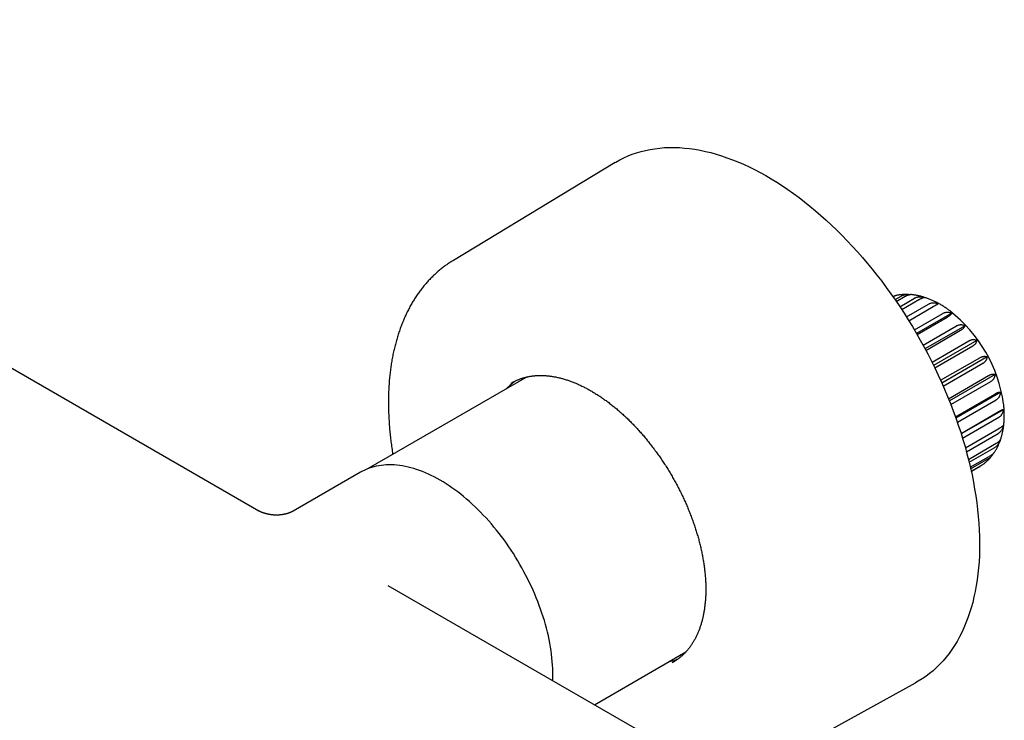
# Model space of a CAD drawing. Header units: millimetres. Extents: x 8 to 797, y 10 to 436.
# Tile 9 of 11: x 690 to 797, y 111 to 187. Entities that reach past the tile are written whole.
import ezdxf

# ---------------------------------------------------------------- set-up
doc = ezdxf.new("R2010")
doc.units = ezdxf.units.MM

msp = doc.modelspace()

# ---------------------------------------------------------------- linework, layer by layer
at = {"color": 7, "linetype": 'Continuous', "lineweight": 30}
for p, q in [((716.15, 133.72), (624.08, 186.87)), ((754.69, 171.42), (737.2, 160.84)), ((784.96, 156.59), (785.63, 156.98)), ((785.1, 156.39), (786.07, 156.95)), ((785.48, 155.82), (787.07, 156.75)), ((785.68, 155.51), (787.55, 156.59)), ((786.19, 154.72), (788.59, 156.11)), ((786.45, 154.31), (789.08, 155.83)), ((787.05, 153.32), (790.13, 155.1)), ((791.12, 155.12), (787.29, 152.91)), ((787.34, 152.82), (790.6, 154.71)), ((787.99, 151.67), (791.61, 153.75)), ((792.53, 153.77), (788.2, 151.28)), ((788.3, 151.1), (792.05, 153.27)), ((788.96, 149.82), (792.96, 152.14)), ((793.81, 152.17), (789.13, 149.47)), ((789.26, 149.21), (793.36, 151.58)), ((789.89, 147.86), (794.14, 150.31)), ((794.92, 150.39), (790.03, 147.56)), ((790.17, 147.23), (794.46, 149.71)), ((745.17, 148.23), (727.99, 138.31)), ((790.75, 145.86), (795.08, 148.37)), ((795.79, 148.5), (790.84, 145.64)), ((791, 145.24), (795.33, 147.74)), ((791.49, 143.92), (795.75, 146.38)), ((796.4, 146.58), (791.54, 143.78)), ((791.7, 143.33), (795.9, 145.76)), ((792.1, 142.12), (796.12, 144.45)), ((796.71, 144.72), (792.11, 142.07)), ((792.26, 141.6), (796.17, 143.86)), ((792.57, 140.56), (796.17, 142.64)), ((792.68, 140.13), (796.12, 142.11)), ((792.9, 139.31), (795.9, 141.05)), ((792.97, 139), (795.75, 140.6)), ((793.1, 138.45), (795.33, 139.74)), ((793.14, 138.27), (795.08, 139.39)), ((793.2, 138.03), (794.46, 138.77)), ((793.2, 138), (794.14, 138.54)), ((793.2, 138), (794.04, 138.48)), ((727.15, 137.91), (719.89, 133.72)), ((760.27, 108.25), (730.16, 125.63)), ((752.45, 112.77), (762.35, 118.48)), ((769.27, 105.27), (787.18, 115.13))]:
    msp.add_line(p, q, dxfattribs=at)
at = {"color": 7, "linetype": 'Continuous', "lineweight": 30, "flags": 128}
for points in [[(754.69, 171.42), (754.77, 171.47), (755.2, 171.71), (755.64, 171.93), (756.09, 172.13), (756.55, 172.31), (757.02, 172.47), (757.5, 172.62), (757.99, 172.74), (758.49, 172.84), (758.99, 172.92), (759.51, 172.98), (760.03, 173.03), (760.56, 173.05), (761.1, 173.05), (761.65, 173.03), (762.2, 172.99), (762.75, 172.93), (763.32, 172.85), (763.89, 172.75), (764.46, 172.63), (765.04, 172.49), (765.62, 172.32), (766.21, 172.14), (766.79, 171.94), (767.39, 171.72), (767.98, 171.48), (768.58, 171.23), (769.18, 170.95), (769.78, 170.65), (770.38, 170.34), (770.98, 170), (771.58, 169.65), (772.18, 169.28), (772.78, 168.89), (773.38, 168.49), (773.98, 168.06), (774.58, 167.63), (775.17, 167.17), (775.76, 166.7), (776.35, 166.21), (776.93, 165.7), (777.51, 165.19), (778.09, 164.65), (778.66, 164.1), (779.23, 163.54)], [(779.23, 163.54), (779.79, 162.96), (780.34, 162.37), (780.89, 161.77), (781.43, 161.15), (781.96, 160.53), (782.49, 159.89), (783.01, 159.24), (783.52, 158.57), (784.02, 157.9), (784.52, 157.22), (785, 156.53), (785.47, 155.83), (785.94, 155.12), (786.39, 154.4), (786.84, 153.67), (787.27, 152.94), (787.69, 152.2), (788.11, 151.46), (788.51, 150.71), (788.89, 149.95), (789.27, 149.2), (789.63, 148.43), (789.98, 147.66), (790.32, 146.89), (790.64, 146.12), (790.95, 145.35), (791.25, 144.57), (791.54, 143.8), (791.8, 143.02), (792.06, 142.24), (792.3, 141.47), (792.53, 140.69), (792.74, 139.92), (792.94, 139.15), (793.12, 138.38), (793.29, 137.62), (793.44, 136.86), (793.57, 136.1), (793.69, 135.35), (793.8, 134.61), (793.89, 133.87), (793.96, 133.14), (794.02, 132.41), (794.07, 131.69), (794.09, 130.98), (794.11, 130.28), (794.1, 129.59), (794.08, 128.91), (794.05, 128.23), (794, 127.57), (793.93, 126.92), (793.85, 126.28), (793.75, 125.65), (793.63, 125.03), (793.5, 124.43), (793.36, 123.84), (793.2, 123.26), (793.03, 122.7), (792.84, 122.15), (792.63, 121.61), (792.41, 121.09), (792.18, 120.59), (791.93, 120.1), (791.67, 119.62), (791.39, 119.17), (791.1, 118.73), (790.8, 118.3), (790.48, 117.9), (790.15, 117.51), (789.8, 117.14), (789.45, 116.78), (789.08, 116.45), (788.69, 116.13), (788.3, 115.83), (787.89, 115.56), (787.48, 115.3), (787.18, 115.13)], [(743.42, 147.54), (743.47, 147.56), (743.61, 147.65)], [(747.96, 115.36), (747.96, 115.56), (747.97, 115.93), (747.96, 116.3), (747.95, 116.68), (747.93, 117.06), (747.9, 117.44), (747.86, 117.83), (747.82, 118.22), (747.76, 118.61), (747.7, 119.01), (747.63, 119.41), (747.55, 119.81), (747.47, 120.22), (747.37, 120.63), (747.27, 121.04), (747.16, 121.44), (747.04, 121.86), (746.91, 122.27), (746.78, 122.68), (746.64, 123.09), (746.49, 123.5), (746.33, 123.92), (746.17, 124.33), (746, 124.74), (745.82, 125.15), (745.64, 125.55), (745.45, 125.96), (745.25, 126.36), (745.05, 126.76), (744.83, 127.16), (744.62, 127.56), (744.4, 127.95), (744.17, 128.34), (743.93, 128.73), (743.69, 129.11), (743.45, 129.49), (743.2, 129.86), (742.94, 130.23), (742.68, 130.59), (742.41, 130.95), (742.14, 131.3), (741.87, 131.65), (741.59, 131.99), (741.31, 132.32), (741.02, 132.65), (740.73, 132.97), (740.44, 133.29), (740.14, 133.6), (739.84, 133.9), (739.54, 134.19), (739.23, 134.48), (738.93, 134.75), (738.62, 135.02), (738.31, 135.28), (737.99, 135.54), (737.68, 135.78), (737.36, 136.02), (737.05, 136.24), (736.73, 136.46), (736.41, 136.67), (736.09, 136.87), (735.77, 137.06), (735.45, 137.24), (735.13, 137.41), (734.81, 137.57), (734.5, 137.72), (734.18, 137.85), (733.86, 137.98), (733.55, 138.1), (733.23, 138.21), (732.92, 138.31), (732.61, 138.4), (732.31, 138.48), (732, 138.54), (731.7, 138.6), (731.4, 138.64), (731.1, 138.68), (730.81, 138.7), (730.52, 138.72), (730.23, 138.72), (729.95, 138.71), (729.67, 138.69), (729.4, 138.66), (729.13, 138.62), (728.86, 138.57), (728.6, 138.51), (728.34, 138.43), (728.09, 138.35), (727.85, 138.25), (727.61, 138.15), (727.37, 138.04), (727.15, 137.91)], [(761.06, 117.42), (761.03, 117.4), (760.87, 117.31)]]:
    msp.add_lwpolyline(points, dxfattribs=at)
at = {"color": 7, "linetype": 'Continuous', "lineweight": 30}
msp.add_arc((781.32, 143.14), 15.53, 8.0585, 51.8996, dxfattribs=at)
for points, knots in [([(737.2, 160.84), (737.15, 160.81), (737.04, 160.74), (736.86, 160.63), (736.67, 160.5), (736.48, 160.37), (736.3, 160.24), (736.11, 160.1), (735.93, 159.96), (735.75, 159.81), (735.57, 159.66), (735.4, 159.51), (735.23, 159.35), (735.06, 159.19), (734.89, 159.03), (734.73, 158.86), (734.56, 158.69), (734.4, 158.52), (734.25, 158.34), (734.09, 158.16), (733.94, 157.97), (733.79, 157.79), (733.64, 157.59), (733.5, 157.4), (733.36, 157.2), (733.22, 157), (733.08, 156.79), (732.95, 156.58), (732.82, 156.37), (732.7, 156.16), (732.57, 155.94), (732.45, 155.72), (732.33, 155.49), (732.22, 155.26), (732.1, 155.03), (731.99, 154.8), (731.89, 154.56), (731.79, 154.32), (731.69, 154.07), (731.59, 153.83), (731.49, 153.58), (731.4, 153.32), (731.32, 153.07), (731.23, 152.81), (731.15, 152.55), (731.07, 152.29), (731, 152.02), (730.93, 151.75), (730.86, 151.48), (730.79, 151.21), (730.73, 150.93), (730.67, 150.65), (730.62, 150.37), (730.56, 150.09), (730.51, 149.8), (730.47, 149.51), (730.43, 149.22), (730.39, 148.93), (730.35, 148.63), (730.32, 148.34), (730.29, 148.04), (730.26, 147.74), (730.24, 147.43), (730.22, 147.13), (730.21, 146.82), (730.19, 146.52), (730.18, 146.21), (730.18, 145.89), (730.18, 145.58), (730.18, 145.27), (730.18, 144.95), (730.19, 144.63), (730.2, 144.31), (730.21, 143.99), (730.23, 143.67), (730.25, 143.34), (730.27, 143.02), (730.3, 142.69), (730.32, 142.37), (730.36, 142.04), (730.39, 141.71), (730.43, 141.38), (730.47, 141.05), (730.52, 140.71), (730.57, 140.38), (730.61, 140.09), (730.64, 139.91), (730.65, 139.85)], [0, 0, 0, 0, 0.0079657, 0.0193492, 0.0307346, 0.0421232, 0.0535163, 0.064915, 0.0763207, 0.0877345, 0.0991577, 0.1105912, 0.1220363, 0.133494, 0.1449651, 0.1564507, 0.1679516, 0.1794685, 0.1910023, 0.2025535, 0.2141227, 0.2257104, 0.237317, 0.248943, 0.2605884, 0.2722537, 0.2839388, 0.2956437, 0.3073686, 0.3191132, 0.3308774, 0.342661, 0.3544636, 0.366285, 0.3781246, 0.3899821, 0.4018569, 0.4137486, 0.4256565, 0.43758, 0.4495184, 0.4614713, 0.4734378, 0.4854172, 0.497409, 0.5094124, 0.5214267, 0.5334513, 0.5454853, 0.5575283, 0.5695795, 0.5816382, 0.5937039, 0.6057759, 0.6178537, 0.6299367, 0.6420243, 0.654116, 0.6662113, 0.6783098, 0.690411, 0.7025144, 0.7146197, 0.7267265, 0.7388344, 0.7509432, 0.7630524, 0.7751618, 0.7872711, 0.7993799, 0.8114882, 0.8235956, 0.8357021, 0.8478073, 0.8599113, 0.8720137, 0.8841146, 0.8962137, 0.908311, 0.9204065, 0.9324999, 0.9445914, 0.9566807, 0.9687679, 0.9808529, 0.9929356, 1, 1, 1, 1]), ([(784.71, 156.94), (784.73, 156.95), (784.78, 156.96), (784.84, 156.97), (784.88, 156.98), (784.88, 156.98)], [0, 0, 0, 0, 0.303792, 0.999191, 1, 1, 1, 1]), ([(784.74, 156.91), (784.76, 156.92), (784.81, 156.95), (784.9, 156.99), (784.98, 157.02), (785.04, 157.03), (785.06, 157.03)], [0, 0, 0, 0, 0.213529, 0.488067, 0.769497, 1, 1, 1, 1]), ([(786.42, 157.15), (786.39, 157.15), (786.32, 157.15), (786.19, 157.15), (786.03, 157.15), (785.87, 157.14), (785.72, 157.13), (785.57, 157.12), (785.41, 157.1), (785.26, 157.08), (785.15, 157.05), (785.08, 157.04), (785.06, 157.03)], [0, 0, 0, 0, 0.051156, 0.166941, 0.28201, 0.396371, 0.510037, 0.623029, 0.735368, 0.847085, 0.958209, 1, 1, 1, 1]), ([(785.63, 156.98), (785.66, 156.99), (785.72, 157.03), (785.83, 157.07), (785.94, 157.1), (786.06, 157.13), (786.18, 157.14), (786.31, 157.15), (786.43, 157.15), (786.53, 157.14), (786.58, 157.13), (786.59, 157.13)], [0, 0, 0, 0, 0.1201037, 0.2402104, 0.3643318, 0.4884623, 0.6084542, 0.7284566, 0.85153, 0.9746154, 1, 1, 1, 1]), ([(786.07, 156.95), (786.1, 156.97), (786.16, 157), (786.25, 157.04), (786.34, 157.08), (786.42, 157.11), (786.49, 157.12), (786.56, 157.13), (786.61, 157.14), (786.64, 157.13), (786.65, 157.13)], [0, 0, 0, 0, 0.132862, 0.265727, 0.403034, 0.54035, 0.673089, 0.805839, 0.941986, 1, 1, 1, 1]), ([(790.91, 155.37), (790.87, 155.39), (790.78, 155.46), (790.64, 155.56), (790.48, 155.67), (790.32, 155.78), (790.15, 155.89), (789.99, 155.99), (789.83, 156.08), (789.66, 156.18), (789.5, 156.26), (789.33, 156.35), (789.16, 156.43), (789, 156.51), (788.83, 156.58), (788.66, 156.65), (788.49, 156.71), (788.32, 156.77), (788.16, 156.83), (787.99, 156.88), (787.82, 156.93), (787.66, 156.97), (787.49, 157.01), (787.32, 157.04), (787.16, 157.07), (786.99, 157.1), (786.83, 157.12), (786.71, 157.13), (786.65, 157.13), (786.65, 157.13)], [0, 0, 0, 0, 0.0273836, 0.0665314, 0.1057105, 0.1449172, 0.1841471, 0.2233948, 0.2626538, 0.3019155, 0.3411699, 0.3804074, 0.4196172, 0.4587875, 0.4979057, 0.5369581, 0.5759305, 0.6148083, 0.6535762, 0.6922192, 0.7307221, 0.7690706, 0.8072507, 0.8452496, 0.8830557, 0.9206589, 0.9580506, 0.9952243, 1, 1, 1, 1]), ([(787.07, 156.75), (787.1, 156.76), (787.17, 156.8), (787.27, 156.84), (787.38, 156.87), (787.5, 156.89), (787.62, 156.9), (787.74, 156.9), (787.86, 156.89), (787.97, 156.87), (788.07, 156.85), (788.13, 156.83), (788.16, 156.82)], [0, 0, 0, 0, 0.104728, 0.209459, 0.317691, 0.425931, 0.530562, 0.635202, 0.74252, 0.849848, 0.924835, 1, 1, 1, 1]), ([(787.55, 156.59), (787.58, 156.61), (787.64, 156.64), (787.73, 156.69), (787.81, 156.73), (787.88, 156.76), (787.95, 156.79), (788.01, 156.81), (788.06, 156.82), (788.1, 156.82), (788.14, 156.83), (788.15, 156.83), (788.16, 156.82)], [0, 0, 0, 0, 0.104728, 0.209459, 0.317691, 0.425931, 0.530562, 0.635202, 0.74252, 0.849848, 0.924835, 1, 1, 1, 1]), ([(788.59, 156.11), (788.63, 156.13), (788.69, 156.16), (788.79, 156.2), (788.9, 156.23), (789.01, 156.24), (789.13, 156.25), (789.24, 156.24), (789.36, 156.23), (789.46, 156.21), (789.56, 156.18), (789.61, 156.16), (789.64, 156.15)], [0, 0, 0, 0, 0.104304, 0.20946, 0.317256, 0.425932, 0.530219, 0.635203, 0.742212, 0.849849, 0.924835, 1, 1, 1, 1]), ([(789.08, 155.83), (789.11, 155.85), (789.17, 155.88), (789.26, 155.93), (789.34, 155.98), (789.41, 156.02), (789.47, 156.05), (789.52, 156.08), (789.56, 156.11), (789.6, 156.13), (789.62, 156.14), (789.63, 156.15), (789.64, 156.15)], [0, 0, 0, 0, 0.104304, 0.20946, 0.317256, 0.425932, 0.530219, 0.635203, 0.742212, 0.849849, 0.924835, 1, 1, 1, 1]), ([(790.13, 155.1), (790.16, 155.12), (790.22, 155.15), (790.32, 155.19), (790.43, 155.21), (790.54, 155.23), (790.64, 155.23), (790.75, 155.22), (790.86, 155.2), (790.96, 155.18), (791.04, 155.15), (791.09, 155.13), (791.12, 155.12)], [0, 0, 0, 0, 0.104728, 0.209459, 0.317691, 0.425931, 0.530562, 0.635202, 0.74252, 0.849848, 0.924835, 1, 1, 1, 1]), ([(790.6, 154.71), (790.64, 154.73), (790.7, 154.76), (790.78, 154.81), (790.85, 154.86), (790.92, 154.91), (790.98, 154.96), (791.02, 155), (791.06, 155.04), (791.09, 155.07), (791.1, 155.1), (791.11, 155.11), (791.12, 155.12)], [0, 0, 0, 0, 0.104728, 0.209459, 0.317691, 0.425931, 0.530562, 0.635202, 0.74252, 0.849848, 0.924835, 1, 1, 1, 1]), ([(791.61, 153.75), (791.64, 153.77), (791.7, 153.8), (791.8, 153.84), (791.9, 153.87), (792, 153.88), (792.1, 153.89), (792.2, 153.88), (792.3, 153.86), (792.39, 153.83), (792.46, 153.8), (792.51, 153.78), (792.53, 153.77)], [0, 0, 0, 0, 0.104728, 0.209459, 0.317691, 0.425931, 0.530562, 0.635202, 0.74252, 0.849848, 0.924835, 1, 1, 1, 1]), ([(792.05, 153.27), (792.08, 153.29), (792.14, 153.32), (792.22, 153.38), (792.3, 153.44), (792.36, 153.49), (792.41, 153.55), (792.45, 153.6), (792.49, 153.65), (792.51, 153.7), (792.52, 153.74), (792.53, 153.76), (792.53, 153.77)], [0, 0, 0, 0, 0.104728, 0.209459, 0.317691, 0.425931, 0.530562, 0.635202, 0.74252, 0.849848, 0.924835, 1, 1, 1, 1]), ([(792.96, 152.14), (792.99, 152.15), (793.06, 152.19), (793.15, 152.22), (793.25, 152.25), (793.34, 152.27), (793.44, 152.27), (793.53, 152.27), (793.61, 152.25), (793.69, 152.23), (793.76, 152.2), (793.8, 152.18), (793.81, 152.17)], [0, 0, 0, 0, 0.104728, 0.209459, 0.317691, 0.425931, 0.530562, 0.635202, 0.74252, 0.849848, 0.924835, 1, 1, 1, 1]), ([(793.36, 151.58), (793.39, 151.6), (793.45, 151.63), (793.53, 151.69), (793.6, 151.75), (793.66, 151.82), (793.71, 151.88), (793.75, 151.95), (793.78, 152.01), (793.8, 152.07), (793.81, 152.13), (793.81, 152.16), (793.81, 152.17)], [0, 0, 0, 0, 0.104728, 0.209459, 0.317691, 0.425931, 0.530562, 0.635202, 0.74252, 0.849848, 0.924835, 1, 1, 1, 1]), ([(794.14, 150.31), (794.17, 150.33), (794.23, 150.36), (794.32, 150.4), (794.42, 150.43), (794.51, 150.45), (794.59, 150.46), (794.67, 150.46), (794.75, 150.45), (794.82, 150.43), (794.87, 150.41), (794.9, 150.4), (794.92, 150.39)], [0, 0, 0, 0, 0.1047284, 0.2094595, 0.3176913, 0.425931, 0.5305619, 0.6352019, 0.7425199, 0.8498483, 0.924835, 1, 1, 1, 1]), ([(794.46, 149.71), (794.49, 149.73), (794.55, 149.76), (794.63, 149.82), (794.71, 149.89), (794.77, 149.96), (794.82, 150.04), (794.86, 150.11), (794.89, 150.19), (794.91, 150.26), (794.92, 150.33), (794.92, 150.37), (794.92, 150.39)], [0, 0, 0, 0, 0.104728, 0.209459, 0.317691, 0.425931, 0.530562, 0.635202, 0.74252, 0.849848, 0.924835, 1, 1, 1, 1]), ([(743.61, 147.64), (743.62, 147.65), (743.67, 147.68), (743.77, 147.73), (743.91, 147.8), (744.05, 147.87), (744.2, 147.93), (744.34, 147.99), (744.49, 148.04), (744.64, 148.09), (744.8, 148.14), (744.95, 148.18), (745.11, 148.22), (745.27, 148.25), (745.43, 148.28), (745.59, 148.31), (745.75, 148.33), (745.91, 148.35), (746.08, 148.37), (746.25, 148.38), (746.42, 148.38), (746.59, 148.39), (746.76, 148.39), (746.93, 148.38), (747.11, 148.37), (747.28, 148.36), (747.46, 148.34), (747.64, 148.32), (747.82, 148.3), (748, 148.27), (748.18, 148.24), (748.36, 148.2), (748.55, 148.16), (748.73, 148.12), (748.92, 148.07), (749.1, 148.02), (749.29, 147.96), (749.48, 147.9), (749.67, 147.84), (749.86, 147.77), (750.05, 147.7), (750.24, 147.63), (750.43, 147.55), (750.62, 147.47), (750.81, 147.38), (751, 147.29), (751.2, 147.2), (751.39, 147.1), (751.58, 147), (751.78, 146.9), (751.97, 146.79), (752.16, 146.68), (752.36, 146.56), (752.55, 146.44), (752.75, 146.32), (752.94, 146.2), (753.13, 146.07), (753.33, 145.94), (753.52, 145.8), (753.71, 145.66), (753.9, 145.52), (754.1, 145.37), (754.29, 145.22), (754.48, 145.07), (754.67, 144.92), (754.86, 144.76), (755.05, 144.6), (755.24, 144.43), (755.43, 144.27), (755.61, 144.1), (755.8, 143.92), (755.98, 143.75), (756.17, 143.57), (756.35, 143.39), (756.54, 143.2), (756.72, 143.01), (756.9, 142.82), (757.08, 142.63), (757.25, 142.44), (757.43, 142.24), (757.61, 142.04), (757.78, 141.84), (757.95, 141.63), (758.12, 141.42), (758.29, 141.22), (758.46, 141), (758.63, 140.79), (758.79, 140.57), (758.96, 140.36), (759.12, 140.14), (759.28, 139.91), (759.44, 139.69), (759.59, 139.47), (759.75, 139.24), (759.9, 139.01), (760.05, 138.78), (760.2, 138.55), (760.35, 138.31), (760.49, 138.08), (760.64, 137.84), (760.78, 137.6), (760.91, 137.36), (761.05, 137.12), (761.18, 136.88), (761.32, 136.64), (761.45, 136.4), (761.57, 136.15), (761.7, 135.91), (761.82, 135.66), (761.94, 135.41), (762.06, 135.16), (762.17, 134.91), (762.29, 134.67), (762.4, 134.42), (762.5, 134.17), (762.61, 133.91), (762.71, 133.66), (762.81, 133.41), (762.91, 133.16), (763, 132.91), (763.09, 132.66), (763.18, 132.4), (763.27, 132.15), (763.35, 131.9), (763.43, 131.65), (763.51, 131.4), (763.58, 131.15), (763.66, 130.9), (763.73, 130.64), (763.79, 130.39), (763.86, 130.15), (763.92, 129.9), (763.97, 129.65), (764.03, 129.4), (764.08, 129.15), (764.13, 128.91), (764.17, 128.66), (764.22, 128.42), (764.26, 128.18), (764.29, 127.93), (764.33, 127.69), (764.36, 127.45), (764.39, 127.22), (764.41, 126.98), (764.43, 126.74), (764.45, 126.51), (764.47, 126.28), (764.48, 126.05), (764.49, 125.82), (764.49, 125.59), (764.5, 125.37), (764.5, 125.14), (764.49, 124.92), (764.49, 124.7), (764.48, 124.48), (764.47, 124.27), (764.45, 124.05), (764.43, 123.84), (764.41, 123.63), (764.39, 123.42), (764.36, 123.22), (764.33, 123.01), (764.3, 122.81), (764.26, 122.62), (764.22, 122.42), (764.18, 122.23), (764.14, 122.04), (764.09, 121.85), (764.04, 121.66), (763.99, 121.48), (763.93, 121.3), (763.87, 121.13), (763.81, 120.95), (763.74, 120.78), (763.68, 120.61), (763.61, 120.45), (763.53, 120.29), (763.46, 120.13), (763.38, 119.97), (763.3, 119.82), (763.21, 119.67), (763.12, 119.52), (763.03, 119.38), (762.94, 119.24), (762.85, 119.1), (762.75, 118.97), (762.65, 118.83), (762.55, 118.71), (762.44, 118.58), (762.33, 118.46), (762.22, 118.35), (762.11, 118.23), (761.99, 118.12), (761.88, 118.02), (761.75, 117.92), (761.63, 117.82), (761.51, 117.72), (761.38, 117.63), (761.25, 117.54), (761.14, 117.47), (761.08, 117.43), (761.06, 117.42)], [0, 0, 0, 0, 0.00086, 0.006001, 0.011142, 0.016281, 0.021419, 0.026555, 0.031689, 0.03682, 0.041948, 0.047072, 0.052192, 0.057309, 0.062421, 0.06753, 0.072634, 0.077734, 0.082829, 0.087921, 0.093008, 0.098091, 0.103171, 0.108247, 0.113319, 0.118389, 0.123455, 0.128518, 0.133578, 0.138636, 0.143692, 0.148746, 0.153797, 0.158847, 0.163896, 0.168943, 0.173989, 0.179033, 0.184077, 0.18912, 0.194162, 0.199204, 0.204245, 0.209286, 0.214326, 0.219367, 0.224407, 0.229447, 0.234487, 0.239527, 0.244567, 0.249608, 0.254648, 0.259689, 0.264729, 0.269771, 0.274812, 0.279854, 0.284896, 0.289938, 0.29498, 0.300023, 0.305067, 0.31011, 0.315155, 0.320199, 0.325244, 0.330289, 0.335334, 0.34038, 0.345426, 0.350473, 0.35552, 0.360567, 0.365615, 0.370662, 0.37571, 0.380759, 0.385808, 0.390857, 0.395906, 0.400955, 0.406005, 0.411055, 0.416105, 0.421156, 0.426206, 0.431257, 0.436308, 0.441359, 0.44641, 0.451462, 0.456513, 0.461565, 0.466617, 0.471668, 0.47672, 0.481772, 0.486824, 0.491876, 0.496928, 0.50198, 0.507033, 0.512085, 0.517137, 0.522189, 0.527241, 0.532293, 0.537344, 0.542396, 0.547448, 0.552499, 0.557551, 0.562602, 0.567653, 0.572704, 0.577755, 0.582805, 0.587856, 0.592906, 0.597956, 0.603005, 0.608055, 0.613104, 0.618153, 0.623202, 0.62825, 0.633298, 0.638346, 0.643393, 0.64844, 0.653487, 0.658534, 0.66358, 0.668625, 0.673671, 0.678716, 0.68376, 0.688805, 0.693848, 0.698892, 0.703935, 0.708978, 0.71402, 0.719062, 0.724104, 0.729145, 0.734186, 0.739226, 0.744267, 0.749307, 0.754346, 0.759386, 0.764425, 0.769464, 0.774504, 0.779543, 0.784582, 0.789621, 0.79466, 0.799699, 0.804739, 0.809779, 0.814819, 0.81986, 0.824902, 0.829944, 0.834987, 0.840032, 0.845077, 0.850124, 0.855172, 0.860222, 0.865274, 0.870328, 0.875384, 0.880443, 0.885504, 0.890568, 0.895635, 0.900706, 0.90578, 0.910857, 0.915938, 0.921023, 0.926113, 0.931206, 0.936304, 0.941406, 0.946512, 0.951623, 0.956737, 0.961856, 0.966979, 0.972105, 0.977234, 0.982367, 0.987502, 0.992639, 0.997778, 1, 1, 1, 1]), ([(745.08, 148.21), (745.06, 148.19), (745.03, 148.16), (745, 148.14), (745, 148.13)], [0, 0, 0, 0, 0.774121, 1, 1, 1, 1]), ([(795.08, 148.37), (795.11, 148.38), (795.17, 148.42), (795.27, 148.46), (795.35, 148.49), (795.44, 148.52), (795.51, 148.53), (795.59, 148.54), (795.65, 148.53), (795.71, 148.53), (795.76, 148.51), (795.78, 148.5), (795.79, 148.5)], [0, 0, 0, 0, 0.104728, 0.209459, 0.317691, 0.425931, 0.530562, 0.635202, 0.74252, 0.849848, 0.924835, 1, 1, 1, 1]), ([(795.33, 147.74), (795.36, 147.76), (795.42, 147.8), (795.5, 147.86), (795.57, 147.93), (795.63, 148.01), (795.68, 148.09), (795.72, 148.18), (795.76, 148.27), (795.78, 148.35), (795.79, 148.43), (795.79, 148.47), (795.79, 148.5)], [0, 0, 0, 0, 0.104728, 0.209459, 0.317691, 0.425931, 0.530562, 0.635202, 0.74252, 0.849848, 0.924835, 1, 1, 1, 1]), ([(744.02, 147.85), (743.94, 147.79), (743.74, 147.66), (743.44, 147.42), (743.15, 147.16), (742.98, 146.99), (742.91, 146.93)], [0, 0, 0, 0, 0.204091, 0.502893, 0.801695, 1, 1, 1, 1]), ([(795.75, 146.38), (795.78, 146.4), (795.85, 146.43), (795.93, 146.48), (796.02, 146.52), (796.09, 146.55), (796.16, 146.57), (796.23, 146.58), (796.29, 146.59), (796.33, 146.59), (796.37, 146.59), (796.39, 146.58), (796.4, 146.58)], [0, 0, 0, 0, 0.104728, 0.209459, 0.317691, 0.425931, 0.530562, 0.635202, 0.74252, 0.849848, 0.924835, 1, 1, 1, 1]), ([(795.9, 145.76), (795.93, 145.78), (796, 145.82), (796.08, 145.88), (796.15, 145.96), (796.22, 146.04), (796.27, 146.13), (796.31, 146.23), (796.35, 146.33), (796.37, 146.42), (796.39, 146.5), (796.39, 146.55), (796.4, 146.58)], [0, 0, 0, 0, 0.104728, 0.209459, 0.317691, 0.425931, 0.530562, 0.635202, 0.74252, 0.849848, 0.924835, 1, 1, 1, 1]), ([(796.39, 141.49), (796.39, 141.5), (796.42, 141.56), (796.45, 141.68), (796.5, 141.85), (796.54, 142.01), (796.58, 142.18), (796.62, 142.35), (796.65, 142.52), (796.68, 142.7), (796.7, 142.88), (796.73, 143.06), (796.74, 143.24), (796.76, 143.42), (796.77, 143.6), (796.78, 143.79), (796.78, 143.98), (796.78, 144.17), (796.77, 144.36), (796.77, 144.55), (796.76, 144.74), (796.74, 144.94), (796.72, 145.13), (796.71, 145.26), (796.7, 145.32)], [0, 0, 0, 0, 0.009827, 0.055625, 0.101658, 0.147913, 0.194375, 0.241031, 0.287863, 0.334855, 0.381989, 0.429247, 0.476614, 0.52407, 0.571602, 0.619192, 0.666828, 0.714495, 0.762182, 0.809877, 0.857568, 0.905247, 0.952908, 1, 1, 1, 1]), ([(796.12, 144.45), (796.15, 144.46), (796.21, 144.5), (796.3, 144.55), (796.38, 144.59), (796.45, 144.62), (796.52, 144.65), (796.57, 144.68), (796.62, 144.7), (796.66, 144.71), (796.69, 144.72), (796.7, 144.72), (796.71, 144.72)], [0, 0, 0, 0, 0.104728, 0.209459, 0.317691, 0.425931, 0.530562, 0.635202, 0.74252, 0.849848, 0.924835, 1, 1, 1, 1]), ([(796.17, 143.86), (796.2, 143.88), (796.27, 143.91), (796.35, 143.98), (796.43, 144.06), (796.49, 144.15), (796.55, 144.24), (796.6, 144.34), (796.64, 144.45), (796.67, 144.55), (796.69, 144.64), (796.7, 144.7), (796.71, 144.72)], [0, 0, 0, 0, 0.104728, 0.209459, 0.317691, 0.425931, 0.530562, 0.635202, 0.74252, 0.849848, 0.924835, 1, 1, 1, 1]), ([(796.12, 142.11), (796.15, 142.13), (796.21, 142.17), (796.3, 142.24), (796.38, 142.32), (796.45, 142.41), (796.52, 142.51), (796.57, 142.61), (796.62, 142.72), (796.66, 142.83), (796.69, 142.92), (796.7, 142.98), (796.71, 143.01)], [0, 0, 0, 0, 0.104728, 0.209459, 0.317691, 0.425931, 0.530562, 0.635202, 0.74252, 0.849848, 0.924835, 1, 1, 1, 1]), ([(796.17, 142.64), (796.2, 142.66), (796.27, 142.69), (796.35, 142.75), (796.43, 142.79), (796.49, 142.84), (796.55, 142.88), (796.6, 142.91), (796.64, 142.95), (796.67, 142.97), (796.69, 142.99), (796.7, 143), (796.71, 143.01)], [0, 0, 0, 0, 0.104728, 0.209459, 0.317691, 0.425931, 0.530562, 0.635202, 0.74252, 0.849848, 0.924835, 1, 1, 1, 1]), ([(795.71, 140.07), (795.71, 140.08), (795.75, 140.12), (795.8, 140.21), (795.88, 140.35), (795.96, 140.48), (796.03, 140.62), (796.1, 140.77), (796.17, 140.91), (796.23, 141.06), (796.29, 141.21), (796.34, 141.33), (796.36, 141.39), (796.36, 141.41)], [0, 0, 0, 0, 0.010004, 0.114299, 0.219189, 0.324694, 0.430827, 0.537599, 0.645016, 0.753077, 0.861777, 0.971105, 1, 1, 1, 1]), ([(795.75, 140.6), (795.78, 140.62), (795.85, 140.66), (795.93, 140.73), (796.02, 140.81), (796.09, 140.9), (796.16, 141), (796.23, 141.1), (796.29, 141.22), (796.33, 141.32), (796.36, 141.41), (796.38, 141.46), (796.39, 141.48)], [0, 0, 0, 0, 0.107702, 0.215407, 0.326712, 0.438025, 0.545627, 0.653239, 0.763604, 0.87398, 0.951096, 1, 1, 1, 1]), ([(795.9, 141.05), (795.93, 141.07), (796, 141.1), (796.08, 141.16), (796.15, 141.21), (796.22, 141.26), (796.27, 141.31), (796.31, 141.36), (796.35, 141.41), (796.37, 141.45), (796.39, 141.47), (796.39, 141.49), (796.39, 141.49)], [0, 0, 0, 0, 0.110124, 0.22025, 0.334057, 0.447873, 0.557894, 0.667925, 0.780771, 0.893629, 0.972479, 1, 1, 1, 1]), ([(794.62, 138.87), (794.62, 138.87), (794.66, 138.91), (794.74, 138.97), (794.85, 139.07), (794.96, 139.17), (795.06, 139.27), (795.17, 139.38), (795.27, 139.49), (795.36, 139.6), (795.44, 139.7), (795.49, 139.76), (795.5, 139.78)], [0, 0, 0, 0, 0.012753, 0.127342, 0.242158, 0.357252, 0.472674, 0.588473, 0.704695, 0.821386, 0.938589, 1, 1, 1, 1]), ([(795.08, 139.39), (795.11, 139.41), (795.17, 139.45), (795.27, 139.52), (795.35, 139.6), (795.44, 139.69), (795.51, 139.79), (795.58, 139.88), (795.62, 139.95), (795.64, 139.98)], [0, 0, 0, 0, 0.145966, 0.291935, 0.442784, 0.593644, 0.739473, 0.885316, 1, 1, 1, 1]), ([(795.33, 139.74), (795.35, 139.76), (795.41, 139.79), (795.49, 139.85), (795.56, 139.9), (795.61, 139.95), (795.65, 139.99), (795.68, 140.03), (795.7, 140.06), (795.71, 140.07)], [0, 0, 0, 0, 0.164276, 0.328555, 0.497797, 0.667048, 0.763286, 0.859732, 1, 1, 1, 1]), ([(794.04, 138.48), (794.08, 138.5), (794.12, 138.53), (794.17, 138.56), (794.18, 138.56)], [0, 0, 0, 0, 0.838665, 1, 1, 1, 1]), ([(794.14, 138.54), (794.17, 138.56), (794.23, 138.59), (794.32, 138.66), (794.37, 138.71), (794.4, 138.73)], [0, 0, 0, 0, 0.350821, 0.704509, 1, 1, 1, 1]), ([(794.46, 138.77), (794.49, 138.78), (794.55, 138.82), (794.6, 138.85), (794.62, 138.87)], [0, 0, 0, 0, 0.554628, 1, 1, 1, 1]), ([(719.89, 133.72), (719.88, 133.72), (719.87, 133.71), (719.85, 133.7), (719.83, 133.69), (719.82, 133.68), (719.81, 133.68), (719.8, 133.67), (719.79, 133.67), (719.78, 133.66), (719.77, 133.66), (719.76, 133.65), (719.74, 133.64), (719.71, 133.63), (719.69, 133.62), (719.67, 133.61), (719.65, 133.6), (719.63, 133.59), (719.61, 133.58), (719.58, 133.57), (719.55, 133.56), (719.51, 133.54), (719.48, 133.53), (719.44, 133.51), (719.41, 133.5), (719.37, 133.49), (719.33, 133.47), (719.29, 133.46), (719.24, 133.45), (719.2, 133.43), (719.16, 133.42), (719.12, 133.41), (719.08, 133.4), (719.05, 133.39), (719.02, 133.39), (718.99, 133.38), (718.96, 133.37), (718.93, 133.37), (718.89, 133.36), (718.86, 133.35), (718.81, 133.34), (718.76, 133.34), (718.71, 133.33), (718.66, 133.32), (718.6, 133.31), (718.56, 133.31), (718.52, 133.3), (718.48, 133.3), (718.44, 133.3), (718.41, 133.29), (718.37, 133.29), (718.33, 133.29), (718.29, 133.29), (718.25, 133.28), (718.21, 133.28), (718.18, 133.28), (718.13, 133.28), (718.09, 133.28), (718.04, 133.28), (717.99, 133.28), (717.93, 133.28), (717.87, 133.28), (717.82, 133.29), (717.77, 133.29), (717.72, 133.29), (717.67, 133.3), (717.62, 133.3), (717.58, 133.31), (717.54, 133.31), (717.5, 133.32), (717.47, 133.32), (717.44, 133.33), (717.41, 133.33), (717.38, 133.33), (717.35, 133.34), (717.31, 133.35), (717.28, 133.35), (717.25, 133.36), (717.23, 133.36), (717.2, 133.37), (717.18, 133.37), (717.16, 133.37), (717.14, 133.38), (717.12, 133.38), (717.1, 133.39), (717.08, 133.39), (717.06, 133.4), (717.04, 133.4), (717.03, 133.4), (717.02, 133.41), (717, 133.41), (716.97, 133.42), (716.94, 133.43), (716.9, 133.44), (716.86, 133.45), (716.82, 133.46), (716.79, 133.47), (716.75, 133.48), (716.72, 133.49), (716.7, 133.5), (716.68, 133.5), (716.66, 133.51), (716.64, 133.51), (716.63, 133.52), (716.61, 133.53), (716.59, 133.53), (716.58, 133.54), (716.56, 133.54), (716.53, 133.55), (716.51, 133.56), (716.48, 133.58), (716.45, 133.59), (716.42, 133.6), (716.39, 133.61), (716.36, 133.62), (716.34, 133.63), (716.32, 133.64), (716.32, 133.64), (716.31, 133.65), (716.3, 133.65), (716.29, 133.66), (716.28, 133.66), (716.26, 133.67), (716.25, 133.67), (716.24, 133.68), (716.23, 133.68), (716.22, 133.69), (716.22, 133.69), (716.21, 133.69), (716.2, 133.7), (716.19, 133.7), (716.18, 133.71), (716.17, 133.71), (716.17, 133.72), (716.16, 133.72), (716.16, 133.72), (716.15, 133.72), (716.15, 133.72), (716.15, 133.73), (716.14, 133.73), (716.14, 133.73), (716.14, 133.73)], [0, 0, 0, 0, 0.008646, 0.016091, 0.022331, 0.027926, 0.031979, 0.034789, 0.037577, 0.040474, 0.043478, 0.04659, 0.055771, 0.065898, 0.072566, 0.078011, 0.082712, 0.088054, 0.094046, 0.103121, 0.112405, 0.122705, 0.132907, 0.141573, 0.14937, 0.158996, 0.171436, 0.181188, 0.190357, 0.202, 0.211709, 0.220275, 0.2286, 0.236397, 0.242472, 0.247611, 0.253897, 0.261321, 0.268082, 0.276382, 0.286096, 0.297516, 0.307594, 0.317956, 0.32899, 0.337545, 0.346508, 0.353198, 0.360287, 0.366908, 0.373434, 0.380851, 0.389193, 0.39722, 0.404183, 0.412007, 0.419808, 0.428231, 0.437995, 0.448017, 0.460035, 0.470971, 0.480596, 0.489882, 0.499655, 0.51049, 0.520487, 0.527643, 0.535084, 0.543348, 0.550948, 0.556946, 0.561737, 0.567842, 0.575181, 0.582729, 0.590198, 0.595048, 0.600152, 0.605511, 0.61105, 0.615935, 0.619932, 0.623128, 0.627178, 0.632075, 0.637133, 0.641181, 0.644221, 0.647363, 0.651437, 0.656416, 0.666266, 0.674604, 0.68446, 0.694466, 0.70176, 0.712486, 0.722006, 0.72622, 0.730327, 0.735381, 0.741681, 0.747431, 0.751778, 0.755889, 0.760791, 0.766541, 0.773002, 0.783909, 0.792538, 0.804216, 0.815867, 0.824377, 0.835125, 0.848505, 0.853615, 0.85746, 0.861269, 0.865126, 0.869954, 0.876402, 0.884887, 0.892581, 0.898936, 0.903929, 0.908537, 0.913192, 0.918776, 0.925815, 0.933502, 0.941374, 0.949673, 0.95649, 0.962751, 0.968772, 0.974966, 0.981596, 0.989272, 0.997492, 1, 1, 1, 1]), ([(760.56, 117.45), (760.56, 117.45), (760.67, 117.46), (760.88, 117.51), (761.18, 117.6), (761.39, 117.67), (761.5, 117.72), (761.51, 117.72)], [0, 0, 0, 0, 0.000679, 0.323269, 0.645859, 0.968449, 1, 1, 1, 1])]:
    msp.add_open_spline(points, degree=3, knots=knots, dxfattribs=at)

doc.saveas('drawing.dxf')
